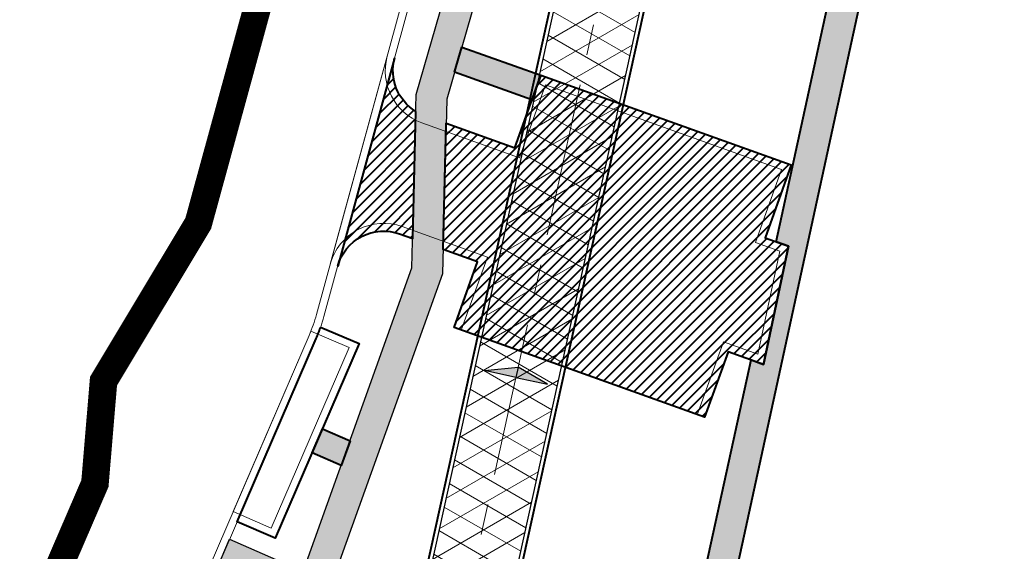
# Model space of a CAD drawing. Header units: metres. Extents: x 207669 to 209690, y 476021 to 477293.
# Tile 29 of 49: x 208618 to 208682, y 476849 to 476884. Entities that reach past the tile are written whole.
import ezdxf

# ---------------------------------------------------------------- set-up
doc = ezdxf.new("R2010")
doc.units = ezdxf.units.M
doc.linetypes.add('AM-AS', pattern=[16, 10, -2, 2, -2])
doc.linetypes.add('NLCS-HIDDEN', pattern=[4, 2, -2])
doc.layers.get('0').update_dxf_attribs({"linetype": 'CONTINUOUS'})
for name, color, linetype, lineweight, true_color in [('B-WE-KL-STROOK-G', 7, 'NLCS-HIDDEN', 35, 0x9c9c9c), ('B-WE-VH-FUNDERING_GRANULAAT_MENG-G', 7, 'CONTINUOUS', 15, 0x82d0f2), ('N-WE-AM-AS_WEG-G', 7, 'AM-AS', 18, 0xd60000), ('N-WE-VH-FUNDERING_GRANULAAT_2-G', 7, 'CONTINUOUS', 15, 0x99004c), ('N-WE-VH-FUNDERING_ZANDBED_LANGSPARKEERVAKKEN-G', 1, 'CONTINUOUS', 40, 0xff0000), ('N-WE-VH-FUNDERING_ZANDBED_SMAL-A', 7, 'CONTINUOUS', 40, 0xa4de1b), ('N-WE-VH-FUNDERING_ZANDBED_SMAL-G', 7, 'CONTINUOUS', 30, 0x931077), ('N-WE-VH-FUNDERING_ZANDBED_VOETPAD-A', 220, 'CONTINUOUS', 40, 0xff00bf), ('N-WE-VH-VERHARDING_FUNDERING_GRANULAAT_ZAND-P-A', 7, 'CONTINUOUS', 40, 0xa57c00), ('N-WE-VH-VERHARDING_FUNDERING_GRANULAAT_ZAND-P-G', 7, 'CONTINUOUS', 40, 0xa57c00), ('T-WE-VH-FUNDERING_GRANULAAT-GEOGRID-G', 20, 'CONTINUOUS', 40, 0xff3f00)]:
    doc.layers.add(name, color=color, linetype=linetype, lineweight=lineweight, true_color=true_color)
for name, color, linetype, lineweight in [('T-WE-VH-KANTVERHARDING_BOUWWEG-G', 60, 'CONTINUOUS', 25), ('T-WE-VH-VERHARDING_ASFALT_BOUWWEG-100MM-A', 252, 'CONTINUOUS', 18), ('T-WE-VH-VERKANTING-S', 7, 'CONTINUOUS', 25)]:
    doc.layers.add(name, color=color, linetype=linetype, lineweight=lineweight)

# ---------------------------------------------------------------- blocks, each defined once
blk = doc.blocks.new('A$Ca15d8d73')
at = {"layer": 'B-WE-KL-STROOK-G', "ltscale": 0.75, "const_width": 1.8, "flags": 128}
blk.add_lwpolyline([(208452.5775615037, 476975.2777071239), (208452.6167728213, 476980.4553938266), (208512.145128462, 476963.4673769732), (208570.8436306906, 476933.0996570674), (208611.7016749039, 476918.8669605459), (208639.1788495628, 476906.1170005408), (208629.4202943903, 476870.4785586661), (208623.2435726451, 476860.1985652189), (208622.6845998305, 476853.5321065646), (208610.7072598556, 476825.7686063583), (208608.3980663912, 476815.7455534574), (208599.0080405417, 476793.9794530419), (208596.1755066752, 476773.9239217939), (208590.198819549, 476762.9501680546), (208588.9321139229, 476753.3106854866)], dxfattribs=at)
blk = doc.blocks.new('A$C2E540381')
h = blk.add_hatch(color=256)
h.dxf.hatch_style = 1
h.paths.add_polyline_path([(0, 0), (7.001237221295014, 0), (-2.91038304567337e-11, 1.869999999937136)])
at = {"flags": 128}
blk.add_lwpolyline([(0, 0), (7.001237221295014, 0), (-2.91038304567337e-11, 1.869999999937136)], close=True, dxfattribs=at)

msp = doc.modelspace()

# ---------------------------------------------------------------- hatches: boundary and pattern name
at = {"layer": 'N-WE-VH-FUNDERING_ZANDBED_SMAL-A', "transparency": 33554559}
h = msp.add_hatch(color=256, dxfattribs=at)
h.dxf.hatch_style = 1
edge = h.paths.add_edge_path()
edge.add_line((208648.7817420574, 476905.2253222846), (208651.1042540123, 476904.7630656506))
edge.add_line((208651.1042540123, 476904.7630656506), (208654.5834823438, 476916.8071890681))
edge.add_line((208654.5834823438, 476916.8071890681), (208652.0004171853, 476917.3694101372))
edge.add_line((208652.0004171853, 476917.3694101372), (208652.2570823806, 476919.360371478))
edge.add_line((208652.2570823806, 476919.360371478), (208657.0984059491, 476918.3066256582))
edge.add_line((208657.0984059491, 476918.3066256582), (208645.6179269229, 476878.5643917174))
edge.add_line((208645.6179269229, 476878.5643917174), (208645.3388316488, 476867.1949590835))
edge.add_line((208645.3388316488, 476867.1949590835), (208629.4325771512, 476822.8485594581))
edge.add_line((208629.4325771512, 476822.8485594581), (208617.4342294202, 476800.6288665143))
edge.add_line((208617.4342294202, 476800.6288665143), (208643.5675605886, 476786.5172045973))
edge.add_line((208643.5675605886, 476786.5172045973), (208642.6172803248, 476784.7573843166))
edge.add_line((208642.6172803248, 476784.7573843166), (208616.4839491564, 476798.8690462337))
edge.add_line((208616.4839491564, 476798.8690462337), (208613.4274079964, 476793.2086496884))
edge.add_line((208613.4274079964, 476793.2086496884), (208612.6964576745, 476773.995799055))
edge.add_line((208612.6964576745, 476773.995799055), (208636.6064988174, 476775.9037239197))
edge.add_line((208636.6064988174, 476775.9037239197), (208636.7655850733, 476773.9100610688))
edge.add_line((208636.7655850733, 476773.9100610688), (208612.8416308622, 476772.0010259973))
edge.add_line((208612.8416308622, 476772.0010259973), (208614.4141087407, 476752.2947936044))
edge.add_line((208614.4141087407, 476752.2947936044), (208598.5361047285, 476694.6090604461))
edge.add_line((208598.5361047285, 476694.6090604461), (208594.3733710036, 476689.8467403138))
edge.add_line((208594.3733710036, 476689.8467403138), (208590.8397118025, 476646.9927255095))
edge.add_line((208590.8397118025, 476646.9927255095), (208579.2376777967, 476613.3975746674))
edge.add_line((208579.2376777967, 476613.3975746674), (208578.9242839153, 476611.5903637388))
edge.add_line((208578.9242839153, 476611.5903637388), (208602.1755760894, 476606.2945250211))
edge.add_line((208602.1755760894, 476606.2945250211), (208601.7314204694, 476604.3444671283))
edge.add_line((208601.7314204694, 476604.3444671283), (208578.53327319, 476609.6282012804))
edge.add_line((208578.53327319, 476609.6282012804), (208576.4095874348, 476597.3817972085))
edge.add_arc((208578.9149819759, 476601.8239811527), 5.100000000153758, 213.4962859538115, 240.5769743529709, ccw=False)
edge.add_line((208574.6619818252, 476599.009378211), (208576.5805514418, 476610.0729636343))
edge.add_line((208576.5805514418, 476610.0729636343), (208575.2890121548, 476610.367131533))
edge.add_line((208575.2890121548, 476610.367131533), (208575.6482073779, 476612.3365404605))
edge.add_line((208575.6482073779, 476612.3365404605), (208576.9715621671, 476612.0351260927))
edge.add_line((208576.9715621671, 476612.0351260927), (208577.2946256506, 476613.8980975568))
edge.add_line((208577.2946256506, 476613.8980975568), (208588.8671502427, 476647.4078001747))
edge.add_line((208588.8671502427, 476647.4078001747), (208591.7353200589, 476682.1911747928))
edge.add_line((208591.7353200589, 476682.1911747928), (208590.2293955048, 476682.3453946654))
edge.add_line((208590.2293955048, 476682.3453946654), (208590.393785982, 476684.3390198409))
edge.add_line((208590.393785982, 476684.3390198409), (208591.8997105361, 476684.1847999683))
edge.add_line((208591.8997105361, 476684.1847999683), (208592.4342421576, 476690.6672660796))
edge.add_line((208592.4342421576, 476690.6672660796), (208596.7292173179, 476695.5808752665))
edge.add_line((208596.7292173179, 476695.5808752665), (208612.3924635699, 476752.4863807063))
edge.add_line((208612.3924635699, 476752.4863807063), (208610.8598994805, 476771.6924150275))
edge.add_line((208610.8598994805, 476771.6924150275), (208607.3559744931, 476771.4128159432))
edge.add_line((208607.3559744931, 476771.4128159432), (208607.4553695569, 476773.4271045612))
edge.add_line((208607.4553695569, 476773.4271045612), (208610.6831739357, 476773.6846703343))
edge.add_line((208610.6831739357, 476773.6846703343), (208611.4465404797, 476793.7495734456))
edge.add_line((208611.4465404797, 476793.7495734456), (208627.6010007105, 476823.6659547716))
edge.add_line((208627.6010007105, 476823.6659547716), (208635.5828531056, 476845.9192398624))
edge.add_line((208635.5828531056, 476845.9192398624), (208630.6706788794, 476848.0610415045))
edge.add_line((208630.6706788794, 476848.0610415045), (208631.4629188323, 476849.8974554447))
edge.add_line((208631.4629188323, 476849.8974554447), (208636.2596033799, 476847.8060095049))
edge.add_line((208636.2596033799, 476847.8060095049), (208643.347350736, 476867.5665431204))
edge.add_line((208643.347350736, 476867.5665431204), (208643.624862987, 476878.87148855))
edge.add_line((208643.624862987, 476878.87148855), (208650.5472025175, 476902.8347078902))
edge.add_line((208650.5472025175, 476902.8347078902), (208648.2547356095, 476903.2909845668))
edge.add_line((208648.2547356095, 476903.2909845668), (208648.7817420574, 476905.2253222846))
at = {"layer": 'N-WE-VH-FUNDERING_ZANDBED_VOETPAD-A', "transparency": 33554559}
h = msp.add_hatch(color=256, dxfattribs=at)
h.dxf.hatch_style = 1
h.paths.add_polyline_path([(208658.7616594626, 476776.7207450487), (208648.0844828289, 476779.3482288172), (208646.2451073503, 476780.1740522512), (208646.8276694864, 476782.8227422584), (208647.7452009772, 476782.331982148), (208651.9186599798, 476790.1347354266), (208678.781923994, 476913.5870657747), (208657.0984059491, 476918.3066256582), (208656.5421093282, 476916.3808810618), (208676.4023586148, 476912.058167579), (208667.0906591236, 476869.2729744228), (208667.8946267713, 476868.9843229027), (208666.2571266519, 476861.2893165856), (208665.4421680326, 476861.5806123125), (208656.989025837, 476822.8582127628), (208657.7976751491, 476822.5681548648), (208656.1037059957, 476814.8898580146), (208655.2970477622, 476815.1789629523), (208654.4781964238, 476811.4673347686), (208651.3083040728, 476812.6043094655), (208651.0211815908, 476811.8038102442), (208627.9391541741, 476820.0828953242), (208627.5885464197, 476819.4336062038), (208654.1687691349, 476809.8997592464), (208650.120213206, 476791.2975434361), (208647.0454423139, 476792.9578800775), (208642.7598223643, 476785.0213573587), (208644.9982174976, 476783.8126528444), (208644.3793238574, 476781.0117320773), (208614.1660637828, 476794.5765634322), (208613.4274079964, 476793.2086496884), (208613.380273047, 476791.9697190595), (208643.6599554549, 476778.3750661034), (208636.8715813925, 476775.6239228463), (208636.6303617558, 476775.604674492), (208637.2428438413, 476767.9290725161), (208638.9374928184, 476768.0642986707), (208638.4325744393, 476774.41977401), (208643.3695579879, 476776.4332052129), (208636.2831980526, 476744.3026285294), (208614.4984801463, 476751.2380328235), (208614.4141427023, 476752.294916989), (208612.1875385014, 476744.2055314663), (208612.4039116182, 476744.1406741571), (208614.0404116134, 476749.6002686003), (208635.9079981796, 476742.6380789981), (208634.6717919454, 476737.0283054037), (208635.4849831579, 476736.7687254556), (208633.7993133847, 476729.1193336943), (208632.9861189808, 476729.3788991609), (208623.5892128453, 476686.7367295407), (208598.5676622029, 476694.7237106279), (208598.5361047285, 476694.6090604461), (208597.1663080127, 476693.0419627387), (208598.5208813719, 476692.6115844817), (208598.1261916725, 476687.846171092), (208599.8204415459, 476687.7064665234), (208600.1814044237, 476692.0839991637), (208623.1585350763, 476684.7836507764), (208615.0214193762, 476647.9175022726), (208615.8764193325, 476647.8467895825), (208614.1697505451, 476640.1604268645), (208613.314779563, 476640.2312700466), (208612.242907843, 476635.4038572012), (208610.3347148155, 476635.561674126), (208610.3231774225, 476635.4222105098), (208590.5308824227, 476637.0592123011), (208590.5424129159, 476637.1985945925), (208587.5429931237, 476637.4466613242), (208586.9702548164, 476635.7882254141), (208611.8997931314, 476633.7264302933), (208607.0998431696, 476611.9593139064), (208604.4481572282, 476612.8750695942), (208603.5668147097, 476610.3229654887), (208606.496319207, 476609.3112916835), (208605.6553474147, 476605.5019536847), (208602.1755760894, 476606.2945250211), (208601.7314204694, 476604.3444671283), (208607.1943816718, 476603.1001938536), (208607.2159160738, 476603.1978501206), (208820.7992381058, 476554.5509698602), (208811.8541740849, 476516.3725690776), (208797.7528542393, 476498.8946482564), (208799.2928007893, 476497.9367336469), (208813.5103379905, 476515.5506129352), (208822.5543239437, 476554.1512221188), (208960.314694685, 476522.7741829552), (208961.0910468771, 476524.4434558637), (208607.6035353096, 476604.9556629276), (208645.6490956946, 476777.4820028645), (208647.2017699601, 476776.7848995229), (208658.1771583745, 476774.0840305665)])
h = msp.add_hatch(color=256, dxfattribs=at)
h.dxf.hatch_style = 1
h.paths.add_polyline_path([(208651.7425526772, 476880.1152748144), (208651.1685961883, 476878.5150960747), (208646.1265288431, 476880.3235947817), (208646.5988901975, 476881.960214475)])
h = msp.add_hatch(color=256, dxfattribs=at)
h.dxf.hatch_style = 1
h.paths.add_polyline_path([(208636.8336980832, 476855.5247462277), (208637.5064435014, 476857.0855946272), (208639.3094177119, 476856.3088462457), (208638.7343422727, 476854.7055445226)])
at = {"layer": 'N-WE-VH-VERHARDING_FUNDERING_GRANULAAT_ZAND-P-A', "transparency": 33554559}
h = msp.add_hatch(dxfattribs=at)
h.set_pattern_fill('ANSI31', color=256, scale=0.15)
h.set_pattern_definition([(45, (208620.5329724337, 476811.8038102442), (-0.3367596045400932, 0.3367596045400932), [])])
edge = h.paths.add_edge_path()
edge.add_arc((208645.2053163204, 476880.4164283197), 3.100000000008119, 164.6865678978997, 238.7630216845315, ccw=False)
edge.add_line((208642.2153801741, 476881.235135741), (208638.5070067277, 476867.692080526))
edge.add_arc((208641.4969428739, 476866.8733731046), 3.10000000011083, 70.26482373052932, 164.6865678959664, ccw=False)
edge.add_line((208642.543729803, 476869.7912896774), (208643.3944715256, 476869.4860906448))
edge.add_line((208643.3944715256, 476869.4860906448), (208643.597721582, 476877.7658360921))
h = msp.add_hatch(dxfattribs=at)
h.set_pattern_fill('ANSI31', color=256, scale=0.15)
h.set_pattern_definition([(45, (208645.3776096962, 476857.8412555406), (-0.3367596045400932, 0.3367596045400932), [])])
h.paths.add_polyline_path([(208651.7480078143, 476880.130483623), (208668.0699453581, 476874.2764962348), (208666.3681752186, 476869.5323705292), (208667.8946267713, 476868.9843229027), (208666.2571266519, 476861.2893165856), (208663.9463124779, 476862.1152852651), (208662.4132951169, 476857.8412555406), (208646.0915599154, 476863.6955599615), (208647.6242509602, 476867.9686799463), (208645.3776096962, 476868.7746504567), (208645.5792527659, 476876.9889324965), (208650.0464751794, 476875.3866460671), (208651.7479353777, 476880.1302816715)])
at = {"layer": 'T-WE-VH-VERHARDING_ASFALT_BOUWWEG-100MM-A'}
h = msp.add_hatch(dxfattribs=at)
h.set_pattern_fill('AVH-ASFALT', color=256, scale=1.5, angle=270, pattern_type=2)
h.set_pattern_definition([(329.9999999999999, (207991.0131754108, 476552.5954628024), (0.7500000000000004, 1.299038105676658), []), (29.99999999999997, (207991.0131754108, 476552.5954628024), (-0.7499999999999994, 1.299038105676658), [])])
edge = h.paths.add_edge_path()
edge.add_line((208598.0668640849, 476553.2350907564), (208597.3597609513, 476558.6895641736))
edge.add_arc((208596.3347866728, 476566.6236317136), 7.999999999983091, 167.5645903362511, 277.36107089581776, ccw=False)
edge.add_line((208588.5224716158, 476568.3463427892), (208663.4988565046, 476908.3564285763))
edge.add_arc((208653.7334626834, 476910.5098174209), 9.999999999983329, 347.56459033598, 362.5645903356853)
edge.add_line((208663.7234468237, 476910.9572734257), (208662.2903712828, 476942.9523785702))
edge.add_arc((208670.2823585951, 476943.3103433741), 8.000000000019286, 147.9829078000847, 182.564590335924, ccw=False)
edge.add_line((208663.4992387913, 476947.5517211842), (208673.5813185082, 476963.6757161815))
edge.add_arc((208665.1024187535, 476968.977438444), 9.999999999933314, 327.9829078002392, 372.496370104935)
edge.add_line((208674.8655159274, 476971.1412160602), (208668.8437600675, 476998.3117474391))
edge.add_arc((208700.3297484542, 477005.2899302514), 32.25000000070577, 180.2433118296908, 192.4963701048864, ccw=False)
edge.add_line((208668.080039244, 477005.1529780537), (208667.7931844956, 477072.7019650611))
edge.add_arc((208657.7932746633, 477072.6594992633), 9.999999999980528, 0.2433118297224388, 74.71764475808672)
edge.add_line((208660.4290345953, 477082.3058856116), (208562.4492246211, 477109.0776992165))
edge.add_arc((208570.9495504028, 477140.1872951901), 32.2500000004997, 248.523477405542, 254.717644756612, ccw=False)
edge.add_line((208559.1421820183, 477110.1764879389), (208526.0787293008, 477123.1848806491))
edge.add_arc((208512.2577011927, 477088.0559512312), 37.75000000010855, 68.52347740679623, 83.79289849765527)
edge.add_line((208516.3393283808, 477125.5846445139), (208484.0606572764, 477129.0952783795))
edge.add_arc((208479.9790300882, 477091.5665850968), 37.75000000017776, 83.79289849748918, 100.4526706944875)
edge.add_line((208473.1303026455, 477128.6901279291), (208406.483101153, 477116.394735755))
edge.add_arc((208396.0941313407, 477172.6942189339), 57.24999999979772, 259.3435220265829, 280.4552038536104, ccw=False)
edge.add_line((208385.507451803, 477116.4315784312), (208345.6150227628, 477123.7496831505))
edge.add_arc((208327.0753225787, 477022.6861288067), 102.7499999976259, 79.60489942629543, 92.19224486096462)
edge.add_line((208323.1448724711, 477125.3609264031), (208303.6616430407, 477124.6150972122))
edge.add_arc((208303.0017864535, 477141.8524719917), 17.25000000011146, 263.0200956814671, 272.19224486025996, ccw=False)
edge.add_line((208300.9055455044, 477124.7303145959), (208268.7673296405, 477128.6649498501))
edge.add_arc((208267.5521174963, 477118.7390615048), 9.999999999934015, 83.02009568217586, 168.2771260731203)
edge.add_line((208257.7606997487, 477120.7708436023), (208246.8566065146, 477068.2226239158))
edge.add_arc((208259.3406641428, 477065.6321017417), 12.74999999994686, 168.2771260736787, 171.9901902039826)
edge.add_line((208246.715050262, 477067.4087204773), (208243.1391454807, 477041.9964065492))
edge.add_arc((208235.2171916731, 477043.1111477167), 8.000000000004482, 271.25365755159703, 351.9901902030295, ccw=False)
edge.add_line((208235.3922213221, 477035.113062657), (208066.2421497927, 477031.4113918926))
edge.add_line((208066.2421497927, 477031.4113918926), (208044.2191598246, 477036.8636800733))
edge.add_line((208044.2191598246, 477036.8636800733), (208042.2847942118, 477039.1593672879))
edge.add_line((208042.2847942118, 477039.1593672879), (208002.0779595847, 477042.5937447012))
edge.add_arc((208002.7588222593, 477050.5647186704), 8.000000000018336, 176.3700886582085, 265.117774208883, ccw=False)
edge.add_arc((207951.3573135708, 477053.8338357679), 43.50536122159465, 355.63556999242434, 356.3592230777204, ccw=False)
edge.add_line((207994.7365174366, 477050.5230764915), (207994.4212927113, 477046.3957993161))
edge.add_arc((207950.9279627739, 477049.7176438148), 43.61999999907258, 336.77510252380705, 355.63245947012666, ccw=False)
edge.add_arc((207998.3648879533, 477029.3617471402), 8.00000000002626, 85.11777420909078, 156.7751025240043, ccw=False)
edge.add_line((207999.0457506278, 477037.3327211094), (208046.0630700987, 477033.3166073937))
edge.add_line((208046.0630700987, 477033.3166073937), (208066.4740170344, 477028.2634168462))
edge.add_line((208066.4740170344, 477028.2634168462), (208068.8725253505, 477025.9676380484))
edge.add_line((208068.8725253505, 477025.9676380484), (208238.4872344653, 477029.6794769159))
edge.add_arc((208238.2684474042, 477039.6770832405), 10.00000000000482, 271.253657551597, 351.9901902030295)
edge.add_line((208248.1708896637, 477038.2836567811), (208252.1613935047, 477066.6423359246))
edge.add_arc((208259.3406641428, 477065.6321017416), 7.249999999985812, 168.2771260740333, 171.9901902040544, ccw=False)
edge.add_line((208252.2418862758, 477067.1051437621), (208262.4914142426, 477116.4989297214))
edge.add_arc((208270.3245484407, 477114.8735040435), 8.00000000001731, 83.02009568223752, 168.2771260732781, ccw=False)
edge.add_line((208271.2967181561, 477122.8142147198), (208300.237178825, 477119.2710760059))
edge.add_arc((208303.0017864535, 477141.8524719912), 22.74999999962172, 263.0200956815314, 272.19224486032)
edge.add_line((208303.8720320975, 477119.1191226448), (208323.355261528, 477119.8649518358))
edge.add_arc((208327.0753225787, 477022.6861288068), 97.24999999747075, 79.60489942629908, 92.19224486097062, ccw=False)
edge.add_line((208344.6226300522, 477118.3399551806), (208384.5030026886, 477111.0240621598))
edge.add_arc((208396.0941313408, 477172.6942189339), 62.74999999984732, 259.355239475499, 280.4552038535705)
edge.add_line((208407.4811681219, 477110.9860517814), (208474.128130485, 477123.2813998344))
edge.add_arc((208479.9790300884, 477091.5665850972), 32.24999999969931, 83.79289849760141, 100.45267069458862, ccw=False)
edge.add_line((208483.4659831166, 477123.6275217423), (208515.744654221, 477120.1168878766))
edge.add_arc((208512.257701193, 477088.0559512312), 32.25000000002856, 68.52347740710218, 83.79289849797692, ccw=False)
edge.add_line((208524.0650695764, 477118.0667584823), (208557.128522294, 477105.0583657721))
edge.add_arc((208570.949550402, 477140.1872951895), 37.74999999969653, 248.5234774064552, 254.7176447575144)
edge.add_line((208560.9995566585, 477103.772186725), (208656.4132110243, 477077.7015445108))
edge.add_arc((208654.3046030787, 477069.9844354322), 8.000000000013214, 0.24331182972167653, 74.71764475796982, ccw=False)
edge.add_line((208662.3045309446, 477070.0184080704), (208662.5800888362, 477005.1296218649))
edge.add_arc((208700.3297484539, 477005.2899302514), 37.7500000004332, 180.2433118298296, 192.4963701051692)
edge.add_line((208663.4740566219, 476997.1216697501), (208669.1858799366, 476971.3495730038))
edge.add_arc((208661.3754021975, 476969.6185509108), 8.000000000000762, -32.01709219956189, 12.496370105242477, ccw=False)
edge.add_line((208668.1585220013, 476965.3771731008), (208658.2582133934, 476949.5438796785))
edge.add_arc((208666.7371131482, 476944.242157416), 10.00000000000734, 147.9829078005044, 182.5645903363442)
edge.add_line((208656.7471290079, 476943.794701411), (208658.2083375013, 476911.1714948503))
edge.add_arc((208650.2163501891, 476910.8135300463), 7.999999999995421, -12.43540966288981, 2.564590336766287, ccw=False)
edge.add_line((208658.0286652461, 476909.0908189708), (208582.0786928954, 476564.6656155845))
edge.add_arc((208591.8440867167, 476562.51222674), 9.99999999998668, 167.5645903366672, 277.3976724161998)
edge.add_arc((210001.0809775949, 465708.5369687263), 10935.07777570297, 97.37159738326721, 97.39767241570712, ccw=False)

# ---------------------------------------------------------------- linework, layer by layer
at = {"layer": 'B-WE-VH-FUNDERING_GRANULAAT_MENG-G', "flags": 128}
for points in [[(208439.8736485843, 476993.2433098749), (208514.7428389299, 476971.8773733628, -0.04990237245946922), (208516.019880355, 476971.3706950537), (208573.7546875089, 476941.5015436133, 0.03557300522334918), (208574.9426184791, 476940.990426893), (208614.6856179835, 476927.146150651, -0.02481807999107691), (208615.3201094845, 476926.8891694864), (208644.9838431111, 476913.1246022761, -0.366052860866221), (208648.7345622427, 476905.0433211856), (208637.6096188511, 476864.4148017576, -0.03501785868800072), (208637.1049980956, 476862.9758074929), (208608.9809713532, 476797.784252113, 0.08973445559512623)], [(208439.7364380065, 476992.7625050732), (208514.6056283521, 476971.3965685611, -0.04990237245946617), (208515.7901305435, 476970.9266060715), (208573.5249376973, 476941.0574546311, 0.03557300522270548), (208574.7781396, 476940.5182545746), (208614.5211391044, 476926.6739783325, -0.02481807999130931), (208615.1096529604, 476926.4356189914), (208644.773386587, 476912.6710517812, -0.3660528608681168), (208648.2523144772, 476905.1753707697), (208637.1273710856, 476864.5468513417, -0.03501785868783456), (208636.6458980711, 476863.1738659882), (208608.5218713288, 476797.9823106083, 0.08973445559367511)]]:
    msp.add_lwpolyline(points, format="xyb", dxfattribs=at)
at = {"layer": 'N-WE-AM-AS_WEG-G', "flags": 128}
msp.add_lwpolyline([(208964.3282578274, 476509.738773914), (208959.1464562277, 476511.4625616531, 0.06554346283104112), (208939.9207769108, 476515.1649540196), (208893.520954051, 476517.9218685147, -0.04228755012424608), (208880.9881707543, 476519.7375230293), (208800.9524506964, 476538.3420076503), (208708.9913530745, 476559.3467494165, 0.08735770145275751), (208648.3807954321, 476562.3970501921, 0.001256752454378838), (208593.8356861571, 476555.459902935, -0.5196107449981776), (208584.994102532, 476565.1161256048), (208660.7921107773, 476908.8521876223, 0.06554346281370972), (208660.9717830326, 476910.9328635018), (208659.5048212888, 476943.6845181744, -0.1520467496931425), (208660.7136887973, 476948.2838607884), (208671.0868921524, 476964.873441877, 0.1967063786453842), (208672.1142500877, 476970.8458417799), (208666.1589083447, 476997.7167085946, -0.05351505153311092), (208665.3300640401, 477005.1412999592), (208665.0456300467, 477072.1202439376, 0.3368982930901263), (208659.1543101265, 477079.8033803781), (208561.7243906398, 477106.4249429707, -0.02703373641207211), (208558.1353521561, 477107.6174268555), (208525.0718994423, 477120.6258195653, 0.06672417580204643), (208516.0419913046, 477122.8507661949), (208483.7633201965, 477126.3614000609, 0.07282027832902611), (208473.6292165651, 477125.9857638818), (208406.9820150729, 477113.6903717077, -0.09235186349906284), (208385.0051580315, 477113.7278329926), (208345.1188264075, 477121.0448191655, 0.05497794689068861), (208323.2500669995, 477122.6129391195), (208303.7668375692, 477121.8671099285, -0.04004243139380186), (208300.5713621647, 477122.0006953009), (208269.1183795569, 477125.8514384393, 0.3901704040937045), (208260.3130756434, 477119.5361534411), (208249.5492463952, 477067.663883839, 0.01620271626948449), (208249.4382218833, 477067.025528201), (208245.5365606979, 477039.2982130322, -0.3676139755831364), (208237.7896365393, 477032.41486914), (208070.7154982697, 477028.7586279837), (208038.5719050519, 477036.7164999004), (208001.0577792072, 477039.9208721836)], format="xyb", dxfattribs=at)
at = {"layer": 'N-WE-VH-FUNDERING_GRANULAAT_2-G', "flags": 128}
for points in [[(208641.7331324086, 476881.3671853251, 0.3918038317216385), (208643.9898991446, 476877.0278060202), (208650.348306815, 476874.747198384), (208652.0497713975, 476879.4908462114), (208667.4304759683, 476873.9746539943), (208665.7287641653, 476869.230690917), (208667.3146896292, 476868.6612901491), (208665.8870711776, 476861.9525681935), (208663.6442955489, 476862.7542174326), (208661.9426541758, 476858.010065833), (208646.5622012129, 476863.5267495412), (208648.2636931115, 476868.2704844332), (208642.7125664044, 476870.2619213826, 0.4370022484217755), (208638.0247589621, 476867.82413011)], [(208636.7605118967, 476863.4504179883), (208639.2439450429, 476862.3800268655), (208634.1777924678, 476850.6259577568), (208631.6944177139, 476851.6963237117), (208636.6458993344, 476863.1738689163, 0.007196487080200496)]]:
    msp.add_lwpolyline(points, format="xyb", close=True, dxfattribs=at)
at = {"layer": 'N-WE-VH-FUNDERING_ZANDBED_LANGSPARKEERVAKKEN-G', "flags": 128}
msp.add_lwpolyline([(208637.3947307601, 476863.7215274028), (208639.9010169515, 476862.6412863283), (208634.4390519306, 476849.9688858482), (208631.9556010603, 476851.0392846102), (208637.1049980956, 476862.9758074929, 0.01835542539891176), (208637.3947307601, 476863.7215274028)], format="xyb", close=True, dxfattribs=at)
at = {"layer": 'N-WE-VH-FUNDERING_ZANDBED_SMAL-G', "flags": 128}
msp.add_lwpolyline([(208630.6706788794, 476848.0610415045), (208631.4629188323, 476849.8974554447), (208636.2596033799, 476847.8060095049), (208643.347350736, 476867.5665431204), (208643.624862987, 476878.87148855), (208650.5472025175, 476902.8347078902), (208648.2547356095, 476903.2909845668), (208648.7817420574, 476905.2253222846), (208651.1042540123, 476904.7630656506), (208654.5834823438, 476916.8071890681), (208652.0004171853, 476917.3694101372), (208652.2570823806, 476919.360371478), (208657.0984059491, 476918.3066256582), (208645.6179269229, 476878.5643917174), (208645.3388316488, 476867.1949590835), (208629.4325771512, 476822.8485594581)], dxfattribs=at)
at = {"layer": 'N-WE-VH-FUNDERING_ZANDBED_VOETPAD-A', "flags": 128}
msp.add_lwpolyline([(208656.989025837, 476822.8582127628), (208665.4421680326, 476861.5806123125), (208666.2571266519, 476861.2893165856), (208667.8946267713, 476868.9843229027), (208667.0906591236, 476869.2729744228), (208676.4023586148, 476912.058167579), (208656.5421093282, 476916.3808810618), (208657.0984059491, 476918.3066256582), (208678.781923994, 476913.5870657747), (208651.9186599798, 476790.1347354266)], dxfattribs=at)
for points in [[(208651.7425526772, 476880.1152748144), (208651.1685961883, 476878.5150960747), (208646.1265288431, 476880.3235947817), (208646.5988901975, 476881.960214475)], [(208636.8336980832, 476855.5247462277), (208637.5064435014, 476857.0855946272), (208639.3094177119, 476856.3088462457), (208638.7343422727, 476854.7055445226)]]:
    msp.add_lwpolyline(points, close=True, dxfattribs=at)
at = {"layer": 'N-WE-VH-VERHARDING_FUNDERING_GRANULAAT_ZAND-P-G', "flags": 128}
msp.add_lwpolyline([(208643.597721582, 476877.7658360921, -0.3349663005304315), (208642.2153801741, 476881.235135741), (208638.5070067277, 476867.692080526, -0.4370022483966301), (208642.543729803, 476869.7912896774), (208643.3944715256, 476869.4860906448), (208643.597721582, 476877.7658360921)], format="xyb", close=True, dxfattribs=at)
msp.add_lwpolyline([(208651.7480078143, 476880.130483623), (208668.0699453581, 476874.2764962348), (208666.3681752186, 476869.5323705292), (208667.8946267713, 476868.9843229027), (208666.2571266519, 476861.2893165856), (208663.9463124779, 476862.1152852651), (208662.4132951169, 476857.8412555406), (208646.0915599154, 476863.6955599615), (208647.6242509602, 476867.9686799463), (208645.3776096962, 476868.7746504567), (208645.5792527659, 476876.9889324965), (208650.0464751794, 476875.3866460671), (208651.7479353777, 476880.1302816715)], close=True, dxfattribs=at)
at = {"layer": 'T-WE-VH-FUNDERING_GRANULAAT-GEOGRID-G', "flags": 128}
msp.add_lwpolyline([(208663.0339119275, 476946.0530648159, 0.1019757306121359), (208662.5401208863, 476942.9635649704), (208663.9723127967, 476910.9881879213, -0.06554346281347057), (208663.7387388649, 476908.283309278), (208588.7666064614, 476568.292508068, 0.5194389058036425), (208597.3277305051, 476558.9375037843), (208583.1438637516, 476557.0929444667, -0.1959827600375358), (208581.8345580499, 476564.7194503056), (208657.7887828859, 476909.1639382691, 0.0655434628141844), (208657.9594715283, 476911.1405803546), (208656.8394480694, 476936.1464277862), (208663.0339119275, 476946.0530648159)], format="xyb", close=True, dxfattribs=at)
at = {"layer": 'T-WE-VH-KANTVERHARDING_BOUWWEG-G', "flags": 128}
for points in [[(208588.5224716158, 476568.3463427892), (208663.4988565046, 476908.3564285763, 0.06554346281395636), (208663.7234468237, 476910.9572734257), (208662.2903712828, 476942.9523785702, -0.1520467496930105), (208663.4992387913, 476947.5517211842), (208673.5813185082, 476963.6757161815, 0.1967063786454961), (208674.8655159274, 476971.1412160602), (208668.8437600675, 476998.3117474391, -0.05351505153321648), (208668.080039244, 477005.1529780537), (208667.7931844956, 477072.7019650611, 0.3368982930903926), (208660.4290345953, 477082.3058856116), (208562.4492246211, 477109.0776992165, -0.02703373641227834), (208559.1421820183, 477110.1764879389), (208526.0787293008, 477123.1848806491, 0.06672417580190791), (208516.3393283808, 477125.5846445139), (208484.0606572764, 477129.0952783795, 0.07282027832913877), (208473.1303026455, 477128.6901279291)], [(208474.128130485, 477123.2813998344, -0.07282027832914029), (208483.4659831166, 477123.6275217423), (208515.744654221, 477120.1168878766, -0.06672417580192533), (208524.0650695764, 477118.0667584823), (208557.128522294, 477105.0583657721, 0.02703373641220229), (208560.9995566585, 477103.772186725), (208656.4132110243, 477077.7015445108, -0.3368982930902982), (208662.3045309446, 477070.0184080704), (208662.5800888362, 477005.1296218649, 0.05351505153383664), (208663.4740566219, 476997.1216697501), (208669.1858799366, 476971.3495730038, -0.196706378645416), (208668.1585220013, 476965.3771731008), (208658.2582133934, 476949.5438796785, 0.1520467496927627), (208656.7471290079, 476943.794701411), (208658.2083375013, 476911.1714948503, -0.06554346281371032), (208658.0286652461, 476909.0908189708), (208582.0786928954, 476564.6656155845, 0.5196417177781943)]]:
    msp.add_lwpolyline(points, format="xyb", dxfattribs=at)

# ---------------------------------------------------------------- block references
at = {"layer": 'B-WE-KL-STROOK-G'}
msp.add_blockref('A$Ca15d8d73', (0, 0), dxfattribs=at)
at = {"layer": 'T-WE-VH-VERKANTING-S', "yscale": 0.3599999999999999, "zscale": 0.3599999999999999}
for xscale, rotation in [(-0.2999999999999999, 347.5645903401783), (0.2999999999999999, 347.5645903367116)]:
    msp.add_blockref('A$C2E540381', (208650.1173146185, 476860.4431003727), dxfattribs=dict(at, xscale=xscale, rotation=rotation))

doc.saveas('drawing.dxf')
